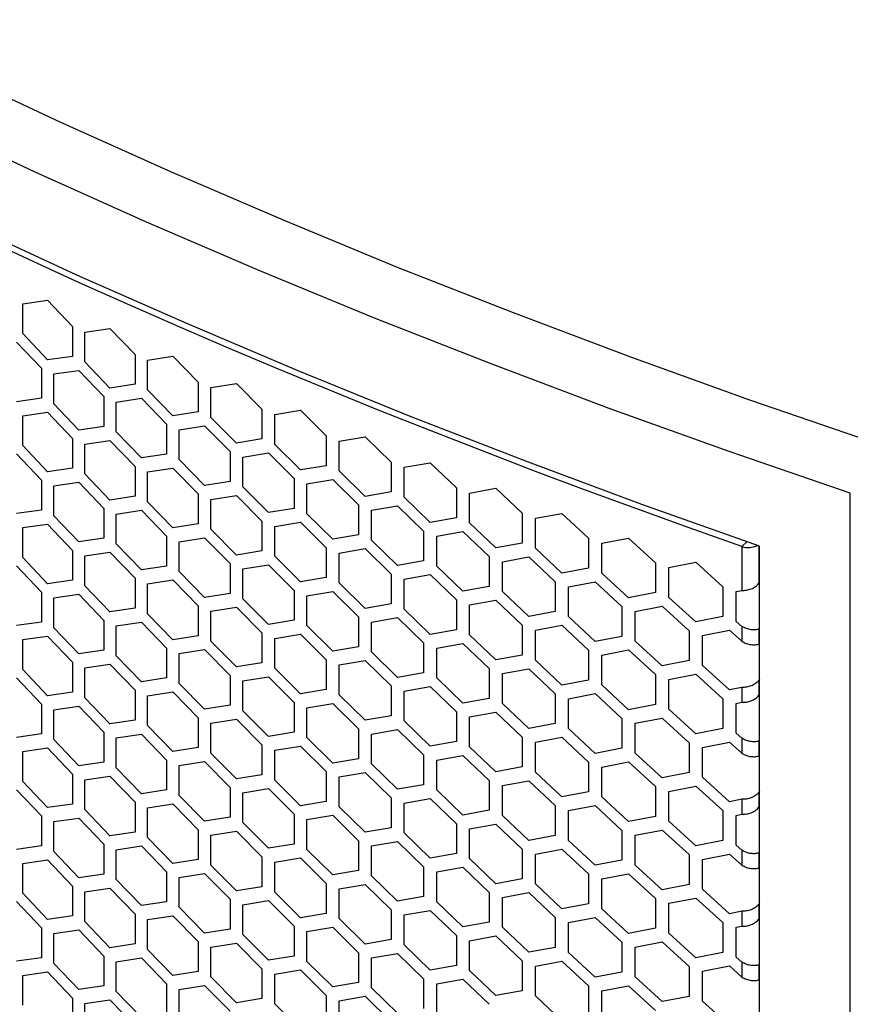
# Model space of a CAD drawing. Header units: millimetres. Extents: x 26293 to 29282, y 1612 to 3704.
# Tile 41 of 48: x 28674 to 28801, y 3083 to 3234. Entities that reach past the tile are written whole.
import ezdxf

# ---------------------------------------------------------------- set-up
doc = ezdxf.new("R2010")
doc.units = ezdxf.units.MM
doc.layers.add('1', color=7, linetype='Continuous')
doc.layers.add('5', color=251, linetype='Continuous')

msp = doc.modelspace()

# ---------------------------------------------------------------- linework, layer by layer
at = {"layer": '1'}
for p, q in [((28801.167, 2427.274), (28801.167, 3161.426)), ((28787.236, 2444.922), (28787.236, 3153.279))]:
    msp.add_line(p, q, dxfattribs=at)
at = {"layer": '1', "flags": 128}
for points in [[(28787.236, 3153.279), (28769.157, 3159.699), (28751.309, 3166.329), (28733.698, 3173.168), (28716.331, 3180.212), (28699.216, 3187.459), (28682.361, 3194.905), (28665.771, 3202.548), (28649.453, 3210.383), (28633.416, 3218.409), (28617.664, 3226.622), (28602.205, 3235.017)], [(28801.167, 3161.426), (28782.538, 3167.817), (28764.143, 3174.429), (28745.99, 3181.26), (28728.086, 3188.308), (28710.44, 3195.569), (28693.059, 3203.04), (28675.951, 3210.717), (28659.122, 3218.598), (28642.581, 3226.68), (28626.333, 3234.957)], [(28646.553, 3234.293), (28662.998, 3226.259), (28679.729, 3218.424), (28696.738, 3210.791), (28714.018, 3203.364), (28731.561, 3196.146), (28749.36, 3189.139), (28767.408, 3182.347), (28785.695, 3175.773), (28804.216, 3169.42)]]:
    msp.add_lwpolyline(points, dxfattribs=at)
at = {"layer": '5'}
for p, q in [((28674.033, 3190.494), (28677.842, 3191.039)), ((28674.033, 3185.912), (28674.033, 3190.494)), ((28677.842, 3191.039), (28681.666, 3187.012)), ((28681.666, 3187.012), (28681.666, 3182.429)), ((28677.842, 3181.874), (28674.033, 3185.912)), ((28683.582, 3186.148), (28687.427, 3186.718)), ((28683.582, 3181.565), (28683.582, 3186.148)), ((28687.427, 3186.718), (28691.285, 3182.717)), ((28673.083, 3184.632), (28676.889, 3180.592)), ((28681.666, 3182.429), (28677.842, 3181.874)), ((28691.285, 3182.717), (28691.285, 3178.134)), ((28693.219, 3181.865), (28697.097, 3182.462)), ((28697.097, 3182.462), (28700.99, 3178.487)), ((28687.427, 3177.554), (28683.582, 3181.565)), ((28693.219, 3177.283), (28693.219, 3181.865)), ((28676.889, 3180.592), (28676.889, 3176.009)), ((28678.797, 3179.721), (28682.624, 3180.279)), ((28678.797, 3175.139), (28678.797, 3179.721)), ((28682.624, 3180.279), (28686.464, 3176.264)), ((28691.285, 3178.134), (28687.427, 3177.554)), ((28700.99, 3178.487), (28700.99, 3173.904)), ((28702.941, 3177.648), (28706.853, 3178.271)), ((28706.853, 3178.271), (28710.779, 3174.322)), ((28686.464, 3176.264), (28686.464, 3171.682)), ((28697.097, 3173.297), (28693.219, 3177.283)), ((28702.941, 3173.066), (28702.941, 3177.648)), ((28676.889, 3176.009), (28673.083, 3175.467)), ((28682.624, 3171.114), (28678.797, 3175.139)), ((28688.39, 3175.407), (28692.251, 3175.99)), ((28688.39, 3170.824), (28688.39, 3175.407)), ((28692.251, 3175.99), (28696.126, 3172.002)), ((28674.033, 3173.311), (28677.842, 3173.855)), ((28674.033, 3168.728), (28674.033, 3173.311)), ((28677.842, 3173.855), (28681.666, 3169.828)), ((28700.99, 3173.904), (28697.097, 3173.297)), ((28710.779, 3174.322), (28710.779, 3169.74)), ((28712.747, 3173.497), (28716.693, 3174.146)), ((28712.747, 3168.915), (28712.747, 3173.497)), ((28716.693, 3174.146), (28720.652, 3170.224)), ((28686.464, 3171.682), (28682.624, 3171.114)), ((28696.126, 3172.002), (28696.126, 3167.419)), ((28698.069, 3171.157), (28701.965, 3171.767)), ((28701.965, 3171.767), (28705.874, 3167.804)), ((28706.853, 3169.107), (28702.941, 3173.066)), ((28692.251, 3166.825), (28688.39, 3170.824)), ((28698.069, 3166.575), (28698.069, 3171.157)), ((28720.652, 3170.224), (28720.652, 3165.642)), ((28677.842, 3164.691), (28674.033, 3168.728)), ((28681.666, 3169.828), (28681.666, 3165.246)), ((28683.582, 3168.964), (28687.427, 3169.534)), ((28683.582, 3164.382), (28683.582, 3168.964)), ((28687.427, 3169.534), (28691.285, 3165.533)), ((28710.779, 3169.74), (28706.853, 3169.107)), ((28716.693, 3164.982), (28712.747, 3168.915)), ((28722.637, 3169.412), (28726.616, 3170.088)), ((28722.637, 3164.83), (28722.637, 3169.412)), ((28726.616, 3170.088), (28730.608, 3166.192)), ((28673.083, 3167.448), (28676.889, 3163.408)), ((28696.126, 3167.419), (28692.251, 3166.825)), ((28705.874, 3167.804), (28705.874, 3163.222)), ((28707.834, 3166.973), (28711.763, 3167.609)), ((28711.763, 3167.609), (28715.706, 3163.673)), ((28701.965, 3162.602), (28698.069, 3166.575)), ((28707.834, 3162.39), (28707.834, 3166.973)), ((28720.652, 3165.642), (28716.693, 3164.982)), ((28730.608, 3166.192), (28730.608, 3161.61)), ((28732.608, 3165.394), (28736.62, 3166.097)), ((28736.62, 3166.097), (28740.644, 3162.228)), ((28681.666, 3165.246), (28677.842, 3164.691)), ((28687.427, 3160.37), (28683.582, 3164.382)), ((28691.285, 3165.533), (28691.285, 3160.951)), ((28693.219, 3164.682), (28697.097, 3165.278)), ((28693.219, 3160.1), (28693.219, 3164.682)), ((28697.097, 3165.278), (28700.99, 3161.303)), ((28726.616, 3160.923), (28722.637, 3164.83)), ((28732.608, 3160.812), (28732.608, 3165.394)), ((28676.889, 3163.408), (28676.889, 3158.826)), ((28678.797, 3162.537), (28682.624, 3163.095)), ((28682.624, 3163.095), (28686.464, 3159.081)), ((28705.874, 3163.222), (28701.965, 3162.602)), ((28715.706, 3163.673), (28715.706, 3159.091)), ((28717.682, 3162.855), (28721.644, 3163.517)), ((28717.682, 3158.272), (28717.682, 3162.855)), ((28721.644, 3163.517), (28725.62, 3159.608)), ((28678.797, 3157.955), (28678.797, 3162.537)), ((28700.99, 3161.303), (28700.99, 3156.721)), ((28702.941, 3160.465), (28706.853, 3161.088)), ((28706.853, 3161.088), (28710.779, 3157.139)), ((28711.763, 3158.444), (28707.834, 3162.39)), ((28730.608, 3161.61), (28726.616, 3160.923)), ((28740.644, 3162.228), (28740.644, 3157.646)), ((28742.66, 3161.443), (28746.703, 3162.173)), ((28742.66, 3156.861), (28742.66, 3161.443)), ((28746.703, 3162.173), (28750.759, 3158.331)), ((28691.285, 3160.951), (28687.427, 3160.37)), ((28697.097, 3156.114), (28693.219, 3160.1)), ((28702.941, 3155.883), (28702.941, 3160.465)), ((28725.62, 3159.608), (28725.62, 3155.026)), ((28736.62, 3156.932), (28732.608, 3160.812)), ((28676.889, 3158.826), (28673.083, 3158.284)), ((28686.464, 3159.081), (28686.464, 3154.498)), ((28688.39, 3158.223), (28692.251, 3158.806)), ((28688.39, 3153.641), (28688.39, 3158.223)), ((28692.251, 3158.806), (28696.126, 3154.818)), ((28715.706, 3159.091), (28711.763, 3158.444)), ((28721.644, 3154.352), (28717.682, 3158.272)), ((28727.613, 3158.803), (28731.608, 3159.492)), ((28727.613, 3154.221), (28727.613, 3158.803)), ((28731.608, 3159.492), (28735.616, 3155.61)), ((28750.759, 3158.331), (28750.759, 3153.749)), ((28752.791, 3157.56), (28756.866, 3158.317)), ((28756.866, 3158.317), (28760.952, 3154.503)), ((28674.033, 3156.127), (28677.842, 3156.672)), ((28677.842, 3156.672), (28681.666, 3152.645)), ((28682.624, 3153.93), (28678.797, 3157.955)), ((28700.99, 3156.721), (28697.097, 3156.114)), ((28710.779, 3157.139), (28710.779, 3152.556)), ((28712.747, 3156.314), (28716.693, 3156.963)), ((28716.693, 3156.963), (28720.652, 3153.04)), ((28740.644, 3157.646), (28736.62, 3156.932)), ((28746.703, 3153.008), (28742.66, 3156.861)), ((28752.791, 3152.978), (28752.791, 3157.56)), ((28674.033, 3151.545), (28674.033, 3156.127)), ((28706.853, 3151.923), (28702.941, 3155.883)), ((28712.747, 3151.731), (28712.747, 3156.314)), ((28725.62, 3155.026), (28721.644, 3154.352)), ((28735.616, 3155.61), (28735.616, 3151.028)), ((28737.624, 3154.818), (28741.652, 3155.535)), ((28741.652, 3155.535), (28745.691, 3151.679)), ((28686.464, 3154.498), (28682.624, 3153.93)), ((28692.251, 3149.642), (28688.39, 3153.641)), ((28696.126, 3154.818), (28696.126, 3150.236)), ((28698.069, 3153.973), (28701.965, 3154.583)), ((28698.069, 3149.391), (28698.069, 3153.973)), ((28701.965, 3154.583), (28705.874, 3150.621)), ((28731.608, 3150.328), (28727.613, 3154.221)), ((28737.624, 3150.236), (28737.624, 3154.818)), ((28750.759, 3153.749), (28746.703, 3153.008)), ((28760.952, 3154.503), (28760.952, 3149.921)), ((28763, 3153.746), (28767.105, 3154.53)), ((28763, 3149.163), (28763, 3153.746)), ((28767.105, 3154.53), (28771.222, 3150.744)), ((28785.267, 3153.964), (28784.505, 3153.238)), ((28681.666, 3152.645), (28681.666, 3148.062)), ((28683.582, 3151.78), (28687.427, 3152.351)), ((28687.427, 3152.351), (28691.285, 3148.349)), ((28710.779, 3152.556), (28706.853, 3151.923)), ((28720.652, 3153.04), (28720.652, 3148.458)), ((28722.637, 3152.229), (28726.616, 3152.904)), ((28722.637, 3147.646), (28722.637, 3152.229)), ((28726.616, 3152.904), (28730.608, 3149.009)), ((28756.866, 3149.153), (28752.791, 3152.978)), ((28784.505, 3153.238), (28784.505, 3146.497)), ((28787.134, 3153.315), (28787.134, 3147.583)), ((28677.842, 3147.507), (28674.033, 3151.545)), ((28683.582, 3147.198), (28683.582, 3151.78)), ((28705.874, 3150.621), (28705.874, 3146.038)), ((28716.693, 3147.798), (28712.747, 3151.731)), ((28735.616, 3151.028), (28731.608, 3150.328)), ((28745.691, 3151.679), (28745.691, 3147.097)), ((28747.716, 3150.901), (28751.775, 3151.645)), ((28747.716, 3146.319), (28747.716, 3150.901)), ((28751.775, 3151.645), (28755.846, 3147.817)), ((28771.222, 3150.744), (28771.222, 3146.161)), ((28773.285, 3150), (28777.42, 3150.812)), ((28777.42, 3150.812), (28781.567, 3147.054)), ((28673.083, 3150.264), (28676.889, 3146.224)), ((28696.126, 3150.236), (28692.251, 3149.642)), ((28701.965, 3145.418), (28698.069, 3149.391)), ((28707.834, 3149.789), (28711.763, 3150.425)), ((28707.834, 3145.207), (28707.834, 3149.789)), ((28711.763, 3150.425), (28715.706, 3146.489)), ((28730.608, 3149.009), (28730.608, 3144.426)), ((28741.652, 3146.37), (28737.624, 3150.236)), ((28760.952, 3149.921), (28756.866, 3149.153)), ((28767.105, 3145.366), (28763, 3149.163)), ((28773.285, 3145.418), (28773.285, 3150)), ((28681.666, 3148.062), (28677.842, 3147.507)), ((28691.285, 3148.349), (28691.285, 3143.767)), ((28693.219, 3147.498), (28697.097, 3148.095)), ((28693.219, 3142.916), (28693.219, 3147.498)), ((28697.097, 3148.095), (28700.99, 3144.119)), ((28720.652, 3148.458), (28716.693, 3147.798)), ((28726.616, 3143.74), (28722.637, 3147.646)), ((28732.608, 3148.21), (28736.62, 3148.913)), ((28732.608, 3143.628), (28732.608, 3148.21)), ((28736.62, 3148.913), (28740.644, 3145.044)), ((28755.846, 3147.817), (28755.846, 3143.235)), ((28757.886, 3147.053), (28761.976, 3147.823)), ((28761.976, 3147.823), (28766.078, 3144.023)), ((28787.134, 3147.583), (28787.236, 3147.76)), ((28676.889, 3146.224), (28676.889, 3141.642)), ((28687.427, 3143.186), (28683.582, 3147.198)), ((28705.874, 3146.038), (28701.965, 3145.418)), ((28715.706, 3146.489), (28715.706, 3141.907)), ((28717.682, 3145.671), (28721.644, 3146.333)), ((28721.644, 3146.333), (28725.62, 3142.424)), ((28745.691, 3147.097), (28741.652, 3146.37)), ((28751.775, 3142.48), (28747.716, 3146.319)), ((28757.886, 3142.47), (28757.886, 3147.053)), ((28771.222, 3146.161), (28767.105, 3145.366)), ((28781.567, 3147.054), (28781.567, 3142.471)), ((28783.645, 3146.324), (28784.505, 3146.497)), ((28783.645, 3141.742), (28783.645, 3146.324)), ((28678.797, 3145.354), (28682.624, 3145.911)), ((28678.797, 3140.772), (28678.797, 3145.354)), ((28682.624, 3145.911), (28686.464, 3141.897)), ((28711.763, 3141.26), (28707.834, 3145.207)), ((28717.682, 3141.089), (28717.682, 3145.671)), ((28730.608, 3144.426), (28726.616, 3143.74)), ((28740.644, 3145.044), (28740.644, 3140.462)), ((28742.66, 3144.26), (28746.703, 3144.989)), ((28746.703, 3144.989), (28750.759, 3141.148)), ((28777.42, 3141.648), (28773.285, 3145.418)), ((28691.285, 3143.767), (28687.427, 3143.186)), ((28697.097, 3138.93), (28693.219, 3142.916)), ((28700.99, 3144.119), (28700.99, 3139.537)), ((28702.941, 3143.281), (28706.853, 3143.904)), ((28702.941, 3138.699), (28702.941, 3143.281)), ((28706.853, 3143.904), (28710.779, 3139.955)), ((28736.62, 3139.748), (28732.608, 3143.628)), ((28742.66, 3139.677), (28742.66, 3144.26)), ((28755.846, 3143.235), (28751.775, 3142.48)), ((28766.078, 3144.023), (28766.078, 3139.441)), ((28768.133, 3143.272), (28772.253, 3144.071)), ((28768.133, 3138.69), (28768.133, 3143.272)), ((28772.253, 3144.071), (28776.385, 3140.298)), ((28676.889, 3141.642), (28673.083, 3141.1)), ((28686.464, 3141.897), (28686.464, 3137.315)), ((28688.39, 3141.039), (28692.251, 3141.623)), ((28692.251, 3141.623), (28696.126, 3137.634)), ((28715.706, 3141.907), (28711.763, 3141.26)), ((28725.62, 3142.424), (28725.62, 3137.842)), ((28727.613, 3141.619), (28731.608, 3142.308)), ((28727.613, 3137.037), (28727.613, 3141.619)), ((28731.608, 3142.308), (28735.616, 3138.426)), ((28761.976, 3138.659), (28757.886, 3142.47)), ((28781.567, 3142.471), (28777.42, 3141.648)), ((28784.505, 3140.967), (28783.645, 3141.742)), ((28682.624, 3136.747), (28678.797, 3140.772)), ((28688.39, 3136.457), (28688.39, 3141.039)), ((28710.779, 3139.955), (28710.779, 3135.373)), ((28721.644, 3137.169), (28717.682, 3141.089)), ((28740.644, 3140.462), (28736.62, 3139.748)), ((28750.759, 3141.148), (28750.759, 3136.565)), ((28752.791, 3140.377), (28756.866, 3141.134)), ((28752.791, 3135.794), (28752.791, 3140.377)), ((28756.866, 3141.134), (28760.952, 3137.319)), ((28776.385, 3140.298), (28776.385, 3135.716)), ((28778.456, 3139.562), (28782.606, 3140.388)), ((28782.606, 3140.388), (28784.505, 3138.676)), ((28784.505, 3140.967), (28784.505, 3138.676)), ((28787.236, 3140.565), (28787.134, 3140.563)), ((28787.134, 3140.563), (28787.134, 3138.272)), ((28674.033, 3138.943), (28677.842, 3139.488)), ((28674.033, 3134.361), (28674.033, 3138.943)), ((28677.842, 3139.488), (28681.666, 3135.461)), ((28700.99, 3139.537), (28697.097, 3138.93)), ((28706.853, 3134.739), (28702.941, 3138.699)), ((28712.747, 3139.13), (28716.693, 3139.779)), ((28712.747, 3134.548), (28712.747, 3139.13)), ((28716.693, 3139.779), (28720.652, 3135.857)), ((28735.616, 3138.426), (28735.616, 3133.844)), ((28746.703, 3135.825), (28742.66, 3139.677)), ((28766.078, 3139.441), (28761.976, 3138.659)), ((28772.253, 3134.906), (28768.133, 3138.69)), ((28778.456, 3134.979), (28778.456, 3139.562)), ((28686.464, 3137.315), (28682.624, 3136.747)), ((28696.126, 3137.634), (28696.126, 3133.052)), ((28698.069, 3136.79), (28701.965, 3137.399)), ((28701.965, 3137.399), (28705.874, 3133.437)), ((28725.62, 3137.842), (28721.644, 3137.169)), ((28731.608, 3133.144), (28727.613, 3137.037)), ((28737.624, 3137.635), (28741.652, 3138.351)), ((28737.624, 3133.052), (28737.624, 3137.635)), ((28741.652, 3138.351), (28745.691, 3134.496)), ((28760.952, 3137.319), (28760.952, 3132.737)), ((28763, 3136.562), (28767.105, 3137.347)), ((28767.105, 3137.347), (28771.222, 3133.56)), ((28787.134, 3138.272), (28787.236, 3138.274)), ((28681.666, 3135.461), (28681.666, 3130.879)), ((28692.251, 3132.458), (28688.39, 3136.457)), ((28698.069, 3132.207), (28698.069, 3136.79)), ((28710.779, 3135.373), (28706.853, 3134.739)), ((28720.652, 3135.857), (28720.652, 3131.274)), ((28722.637, 3135.045), (28726.616, 3135.721)), ((28726.616, 3135.721), (28730.608, 3131.825)), ((28750.759, 3136.565), (28746.703, 3135.825)), ((28756.866, 3131.969), (28752.791, 3135.794)), ((28763, 3131.98), (28763, 3136.562)), ((28776.385, 3135.716), (28772.253, 3134.906)), ((28677.842, 3130.324), (28674.033, 3134.361)), ((28683.582, 3134.597), (28687.427, 3135.167)), ((28683.582, 3130.014), (28683.582, 3134.597)), ((28687.427, 3135.167), (28691.285, 3131.166)), ((28716.693, 3130.615), (28712.747, 3134.548)), ((28722.637, 3130.463), (28722.637, 3135.045)), ((28735.616, 3133.844), (28731.608, 3133.144)), ((28745.691, 3134.496), (28745.691, 3129.913)), ((28747.716, 3133.718), (28751.775, 3134.461)), ((28751.775, 3134.461), (28755.846, 3130.633)), ((28782.606, 3131.223), (28778.456, 3134.979)), ((28673.083, 3133.081), (28676.889, 3129.041)), ((28696.126, 3133.052), (28692.251, 3132.458)), ((28705.874, 3133.437), (28705.874, 3128.855)), ((28707.834, 3132.606), (28711.763, 3133.241)), ((28707.834, 3128.023), (28707.834, 3132.606)), ((28711.763, 3133.241), (28715.706, 3129.306)), ((28741.652, 3129.186), (28737.624, 3133.052)), ((28747.716, 3129.135), (28747.716, 3133.718)), ((28760.952, 3132.737), (28756.866, 3131.969)), ((28771.222, 3133.56), (28771.222, 3128.978)), ((28773.285, 3132.816), (28777.42, 3133.629)), ((28773.285, 3128.234), (28773.285, 3132.816)), ((28777.42, 3133.629), (28781.567, 3129.87)), ((28787.236, 3132.867), (28787.134, 3132.691)), ((28787.134, 3132.691), (28787.134, 3130.4)), ((28681.666, 3130.879), (28677.842, 3130.324)), ((28691.285, 3131.166), (28691.285, 3126.584)), ((28693.219, 3130.315), (28697.097, 3130.911)), ((28697.097, 3130.911), (28700.99, 3126.936)), ((28701.965, 3128.235), (28698.069, 3132.207)), ((28720.652, 3131.274), (28716.693, 3130.615)), ((28730.608, 3131.825), (28730.608, 3127.243)), ((28732.608, 3131.027), (28736.62, 3131.729)), ((28732.608, 3126.444), (28732.608, 3131.027)), ((28736.62, 3131.729), (28740.644, 3127.861)), ((28767.105, 3128.182), (28763, 3131.98)), ((28784.505, 3131.604), (28782.606, 3131.223)), ((28784.505, 3131.604), (28784.505, 3129.313)), ((28687.427, 3126.003), (28683.582, 3130.014)), ((28693.219, 3125.732), (28693.219, 3130.315)), ((28715.706, 3129.306), (28715.706, 3124.723)), ((28726.616, 3126.556), (28722.637, 3130.463)), ((28745.691, 3129.913), (28741.652, 3129.186)), ((28755.846, 3130.633), (28755.846, 3126.051)), ((28757.886, 3129.869), (28761.976, 3130.64)), ((28757.886, 3125.287), (28757.886, 3129.869)), ((28761.976, 3130.64), (28766.078, 3126.839)), ((28781.567, 3129.87), (28781.567, 3125.288)), ((28783.645, 3129.14), (28784.505, 3129.313)), ((28787.134, 3130.4), (28787.236, 3130.576)), ((28676.889, 3129.041), (28676.889, 3124.458)), ((28678.797, 3128.17), (28682.624, 3128.728)), ((28678.797, 3123.588), (28678.797, 3128.17)), ((28682.624, 3128.728), (28686.464, 3124.713)), ((28705.874, 3128.855), (28701.965, 3128.235)), ((28711.763, 3124.077), (28707.834, 3128.023)), ((28717.682, 3128.487), (28721.644, 3129.15)), ((28717.682, 3123.905), (28717.682, 3128.487)), ((28721.644, 3129.15), (28725.62, 3125.241)), ((28740.644, 3127.861), (28740.644, 3123.278)), ((28742.66, 3127.076), (28746.703, 3127.806)), ((28746.703, 3127.806), (28750.759, 3123.964)), ((28751.775, 3125.297), (28747.716, 3129.135)), ((28771.222, 3128.978), (28767.105, 3128.182)), ((28777.42, 3124.464), (28773.285, 3128.234)), ((28783.645, 3124.558), (28783.645, 3129.14)), ((28691.285, 3126.584), (28687.427, 3126.003)), ((28700.99, 3126.936), (28700.99, 3122.353)), ((28702.941, 3126.098), (28706.853, 3126.72)), ((28706.853, 3126.72), (28710.779, 3122.771)), ((28730.608, 3127.243), (28726.616, 3126.556)), ((28736.62, 3122.565), (28732.608, 3126.444)), ((28742.66, 3122.494), (28742.66, 3127.076)), ((28766.078, 3126.839), (28766.078, 3122.257)), ((28768.133, 3126.089), (28772.253, 3126.887)), ((28772.253, 3126.887), (28776.385, 3123.115)), ((28697.097, 3121.746), (28693.219, 3125.732)), ((28702.941, 3121.515), (28702.941, 3126.098)), ((28725.62, 3125.241), (28725.62, 3120.658)), ((28727.613, 3124.436), (28731.608, 3125.125)), ((28731.608, 3125.125), (28735.616, 3121.243)), ((28755.846, 3126.051), (28751.775, 3125.297)), ((28761.976, 3121.475), (28757.886, 3125.287)), ((28768.133, 3121.507), (28768.133, 3126.089)), ((28781.567, 3125.288), (28777.42, 3124.464)), ((28676.889, 3124.458), (28673.083, 3123.916)), ((28682.624, 3119.563), (28678.797, 3123.588)), ((28686.464, 3124.713), (28686.464, 3120.131)), ((28688.39, 3123.856), (28692.251, 3124.439)), ((28688.39, 3119.273), (28688.39, 3123.856)), ((28692.251, 3124.439), (28696.126, 3120.451)), ((28715.706, 3124.723), (28711.763, 3124.077)), ((28721.644, 3119.985), (28717.682, 3123.905)), ((28727.613, 3119.853), (28727.613, 3124.436)), ((28740.644, 3123.278), (28736.62, 3122.565)), ((28750.759, 3123.964), (28750.759, 3119.382)), ((28752.791, 3123.193), (28756.866, 3123.95)), ((28756.866, 3123.95), (28760.952, 3120.136)), ((28784.505, 3123.784), (28783.645, 3124.558)), ((28784.505, 3123.784), (28784.505, 3121.492)), ((28787.236, 3123.381), (28787.134, 3123.379)), ((28787.134, 3123.379), (28787.134, 3121.088)), ((28674.033, 3121.76), (28677.842, 3122.305)), ((28674.033, 3117.177), (28674.033, 3121.76)), ((28677.842, 3122.305), (28681.666, 3118.277)), ((28700.99, 3122.353), (28697.097, 3121.746)), ((28710.779, 3122.771), (28710.779, 3118.189)), ((28712.747, 3121.946), (28716.693, 3122.595)), ((28712.747, 3117.364), (28712.747, 3121.946)), ((28716.693, 3122.595), (28720.652, 3118.673)), ((28746.703, 3118.641), (28742.66, 3122.494)), ((28752.791, 3118.611), (28752.791, 3123.193)), ((28766.078, 3122.257), (28761.976, 3121.475)), ((28776.385, 3123.115), (28776.385, 3118.532)), ((28778.456, 3122.378), (28782.606, 3123.204)), ((28778.456, 3117.796), (28778.456, 3122.378)), ((28782.606, 3123.204), (28784.505, 3121.492)), ((28696.126, 3120.451), (28696.126, 3115.869)), ((28706.853, 3117.556), (28702.941, 3121.515)), ((28725.62, 3120.658), (28721.644, 3119.985)), ((28735.616, 3121.243), (28735.616, 3116.66)), ((28737.624, 3120.451), (28741.652, 3121.167)), ((28737.624, 3115.869), (28737.624, 3120.451)), ((28741.652, 3121.167), (28745.691, 3117.312)), ((28772.253, 3117.723), (28768.133, 3121.507)), ((28787.134, 3121.088), (28787.236, 3121.09)), ((28686.464, 3120.131), (28682.624, 3119.563)), ((28692.251, 3115.275), (28688.39, 3119.273)), ((28698.069, 3119.606), (28701.965, 3120.216)), ((28698.069, 3115.024), (28698.069, 3119.606)), ((28701.965, 3120.216), (28705.874, 3116.253)), ((28731.608, 3115.96), (28727.613, 3119.853)), ((28750.759, 3119.382), (28746.703, 3118.641)), ((28760.952, 3120.136), (28760.952, 3115.554)), ((28763, 3119.378), (28767.105, 3120.163)), ((28763, 3114.796), (28763, 3119.378)), ((28767.105, 3120.163), (28771.222, 3116.376)), ((28681.666, 3118.277), (28681.666, 3113.695)), ((28683.582, 3117.413), (28687.427, 3117.984)), ((28683.582, 3112.831), (28683.582, 3117.413)), ((28687.427, 3117.984), (28691.285, 3113.982)), ((28710.779, 3118.189), (28706.853, 3117.556)), ((28716.693, 3113.431), (28712.747, 3117.364)), ((28720.652, 3118.673), (28720.652, 3114.091)), ((28722.637, 3117.861), (28726.616, 3118.537)), ((28722.637, 3113.279), (28722.637, 3117.861)), ((28726.616, 3118.537), (28730.608, 3114.641)), ((28745.691, 3117.312), (28745.691, 3112.73)), ((28747.716, 3116.534), (28751.775, 3117.278)), ((28751.775, 3117.278), (28755.846, 3113.45)), ((28756.866, 3114.785), (28752.791, 3118.611)), ((28776.385, 3118.532), (28772.253, 3117.723)), ((28782.606, 3114.04), (28778.456, 3117.796)), ((28673.083, 3115.897), (28676.889, 3111.857)), ((28677.842, 3113.14), (28674.033, 3117.177)), ((28696.126, 3115.869), (28692.251, 3115.275)), ((28705.874, 3116.253), (28705.874, 3111.671)), ((28707.834, 3115.422), (28711.763, 3116.058)), ((28711.763, 3116.058), (28715.706, 3112.122)), ((28735.616, 3116.66), (28731.608, 3115.96)), ((28741.652, 3112.003), (28737.624, 3115.869)), ((28747.716, 3111.952), (28747.716, 3116.534)), ((28771.222, 3116.376), (28771.222, 3111.794)), ((28773.285, 3115.633), (28777.42, 3116.445)), ((28777.42, 3116.445), (28781.567, 3112.686)), ((28787.236, 3115.684), (28787.134, 3115.507)), ((28701.965, 3111.051), (28698.069, 3115.024)), ((28707.834, 3110.84), (28707.834, 3115.422)), ((28730.608, 3114.641), (28730.608, 3110.059)), ((28732.608, 3113.843), (28736.62, 3114.546)), ((28736.62, 3114.546), (28740.644, 3110.677)), ((28760.952, 3115.554), (28756.866, 3114.785)), ((28767.105, 3110.998), (28763, 3114.796)), ((28773.285, 3111.051), (28773.285, 3115.633)), ((28784.505, 3114.421), (28782.606, 3114.04)), ((28784.505, 3114.421), (28784.505, 3112.13)), ((28787.134, 3115.507), (28787.134, 3113.216)), ((28681.666, 3113.695), (28677.842, 3113.14)), ((28687.427, 3108.819), (28683.582, 3112.831)), ((28691.285, 3113.982), (28691.285, 3109.4)), ((28693.219, 3113.131), (28697.097, 3113.727)), ((28693.219, 3108.549), (28693.219, 3113.131)), ((28697.097, 3113.727), (28700.99, 3109.752)), ((28720.652, 3114.091), (28716.693, 3113.431)), ((28726.616, 3109.373), (28722.637, 3113.279)), ((28732.608, 3109.261), (28732.608, 3113.843)), ((28745.691, 3112.73), (28741.652, 3112.003)), ((28755.846, 3113.45), (28755.846, 3108.867)), ((28757.886, 3112.685), (28761.976, 3113.456)), ((28757.886, 3108.103), (28757.886, 3112.685)), ((28761.976, 3113.456), (28766.078, 3109.656)), ((28781.567, 3112.686), (28781.567, 3108.104)), ((28787.134, 3113.216), (28787.236, 3113.392)), ((28676.889, 3111.857), (28676.889, 3107.275)), ((28678.797, 3110.987), (28682.624, 3111.544)), ((28682.624, 3111.544), (28686.464, 3107.53)), ((28705.874, 3111.671), (28701.965, 3111.051)), ((28715.706, 3112.122), (28715.706, 3107.54)), ((28717.682, 3111.304), (28721.644, 3111.966)), ((28717.682, 3106.721), (28717.682, 3111.304)), ((28721.644, 3111.966), (28725.62, 3108.057)), ((28751.775, 3108.113), (28747.716, 3111.952)), ((28771.222, 3111.794), (28767.105, 3110.998)), ((28783.645, 3111.957), (28784.505, 3112.13)), ((28783.645, 3107.374), (28783.645, 3111.957)), ((28678.797, 3106.404), (28678.797, 3110.987)), ((28700.99, 3109.752), (28700.99, 3105.17)), ((28711.763, 3106.893), (28707.834, 3110.84)), ((28730.608, 3110.059), (28726.616, 3109.373)), ((28740.644, 3110.677), (28740.644, 3106.095)), ((28742.66, 3109.892), (28746.703, 3110.622)), ((28742.66, 3105.31), (28742.66, 3109.892)), ((28746.703, 3110.622), (28750.759, 3106.78)), ((28766.078, 3109.656), (28766.078, 3105.073)), ((28768.133, 3108.905), (28772.253, 3109.704)), ((28772.253, 3109.704), (28776.385, 3105.931)), ((28777.42, 3107.281), (28773.285, 3111.051)), ((28691.285, 3109.4), (28687.427, 3108.819)), ((28697.097, 3104.563), (28693.219, 3108.549)), ((28702.941, 3108.914), (28706.853, 3109.537)), ((28702.941, 3104.332), (28702.941, 3108.914)), ((28706.853, 3109.537), (28710.779, 3105.588)), ((28736.62, 3105.381), (28732.608, 3109.261)), ((28755.846, 3108.867), (28751.775, 3108.113)), ((28768.133, 3104.323), (28768.133, 3108.905)), ((28676.889, 3107.275), (28673.083, 3106.733)), ((28686.464, 3107.53), (28686.464, 3102.948)), ((28688.39, 3106.672), (28692.251, 3107.256)), ((28688.39, 3102.09), (28688.39, 3106.672)), ((28692.251, 3107.256), (28696.126, 3103.267)), ((28715.706, 3107.54), (28711.763, 3106.893)), ((28721.644, 3102.802), (28717.682, 3106.721)), ((28725.62, 3108.057), (28725.62, 3103.475)), ((28727.613, 3107.252), (28731.608, 3107.941)), ((28727.613, 3102.67), (28727.613, 3107.252)), ((28731.608, 3107.941), (28735.616, 3104.059)), ((28750.759, 3106.78), (28750.759, 3102.198)), ((28752.791, 3106.009), (28756.866, 3106.766)), ((28756.866, 3106.766), (28760.952, 3102.952)), ((28761.976, 3104.292), (28757.886, 3108.103)), ((28781.567, 3108.104), (28777.42, 3107.281)), ((28784.505, 3106.6), (28783.645, 3107.374)), ((28674.033, 3104.576), (28677.842, 3105.121)), ((28677.842, 3105.121), (28681.666, 3101.094)), ((28682.624, 3102.38), (28678.797, 3106.404)), ((28700.99, 3105.17), (28697.097, 3104.563)), ((28710.779, 3105.588), (28710.779, 3101.005)), ((28712.747, 3104.763), (28716.693, 3105.412)), ((28716.693, 3105.412), (28720.652, 3101.489)), ((28740.644, 3106.095), (28736.62, 3105.381)), ((28746.703, 3101.457), (28742.66, 3105.31)), ((28752.791, 3101.427), (28752.791, 3106.009)), ((28776.385, 3105.931), (28776.385, 3101.349)), ((28778.456, 3105.194), (28782.606, 3106.021)), ((28778.456, 3100.612), (28778.456, 3105.194)), ((28782.606, 3106.021), (28784.505, 3104.309)), ((28784.505, 3106.6), (28784.505, 3104.309)), ((28787.236, 3106.198), (28787.134, 3106.196)), ((28787.134, 3106.196), (28787.134, 3103.905)), ((28674.033, 3099.994), (28674.033, 3104.576)), ((28706.853, 3100.372), (28702.941, 3104.332)), ((28712.747, 3100.18), (28712.747, 3104.763)), ((28735.616, 3104.059), (28735.616, 3099.477)), ((28737.624, 3103.267), (28741.652, 3103.984)), ((28741.652, 3103.984), (28745.691, 3100.128)), ((28766.078, 3105.073), (28761.976, 3104.292)), ((28772.253, 3100.539), (28768.133, 3104.323)), ((28787.134, 3103.905), (28787.236, 3103.906)), ((28686.464, 3102.948), (28682.624, 3102.38)), ((28692.251, 3098.091), (28688.39, 3102.09)), ((28696.126, 3103.267), (28696.126, 3098.685)), ((28698.069, 3102.422), (28701.965, 3103.032)), ((28698.069, 3097.84), (28698.069, 3102.422)), ((28701.965, 3103.032), (28705.874, 3099.07)), ((28725.62, 3103.475), (28721.644, 3102.802)), ((28731.608, 3098.777), (28727.613, 3102.67)), ((28737.624, 3098.685), (28737.624, 3103.267)), ((28750.759, 3102.198), (28746.703, 3101.457)), ((28760.952, 3102.952), (28760.952, 3098.37)), ((28763, 3102.195), (28767.105, 3102.979)), ((28763, 3097.612), (28763, 3102.195)), ((28767.105, 3102.979), (28771.222, 3099.193)), ((28681.666, 3101.094), (28681.666, 3096.511)), ((28683.582, 3100.229), (28687.427, 3100.8)), ((28687.427, 3100.8), (28691.285, 3096.799)), ((28710.779, 3101.005), (28706.853, 3100.372)), ((28720.652, 3101.489), (28720.652, 3096.907)), ((28722.637, 3100.678), (28726.616, 3101.353)), ((28722.637, 3096.095), (28722.637, 3100.678)), ((28726.616, 3101.353), (28730.608, 3097.458)), ((28756.866, 3097.602), (28752.791, 3101.427)), ((28776.385, 3101.349), (28772.253, 3100.539)), ((28782.606, 3096.856), (28778.456, 3100.612)), ((28677.842, 3095.956), (28674.033, 3099.994)), ((28683.582, 3095.647), (28683.582, 3100.229)), ((28705.874, 3099.07), (28705.874, 3094.488)), ((28716.693, 3096.247), (28712.747, 3100.18)), ((28735.616, 3099.477), (28731.608, 3098.777)), ((28745.691, 3100.128), (28745.691, 3095.546)), ((28747.716, 3099.35), (28751.775, 3100.094)), ((28747.716, 3094.768), (28747.716, 3099.35)), ((28751.775, 3100.094), (28755.846, 3096.266)), ((28771.222, 3099.193), (28771.222, 3094.611)), ((28773.285, 3098.449), (28777.42, 3099.262)), ((28777.42, 3099.262), (28781.567, 3095.503)), ((28673.083, 3098.714), (28676.889, 3094.674)), ((28696.126, 3098.685), (28692.251, 3098.091)), ((28701.965, 3093.867), (28698.069, 3097.84)), ((28707.834, 3098.238), (28711.763, 3098.874)), ((28707.834, 3093.656), (28707.834, 3098.238)), ((28711.763, 3098.874), (28715.706, 3094.938)), ((28741.652, 3094.819), (28737.624, 3098.685)), ((28760.952, 3098.37), (28756.866, 3097.602)), ((28767.105, 3093.815), (28763, 3097.612)), ((28773.285, 3093.867), (28773.285, 3098.449)), ((28787.236, 3098.5), (28787.134, 3098.324)), ((28787.134, 3098.324), (28787.134, 3096.033)), ((28681.666, 3096.511), (28677.842, 3095.956)), ((28691.285, 3096.799), (28691.285, 3092.216)), ((28693.219, 3095.947), (28697.097, 3096.544)), ((28697.097, 3096.544), (28700.99, 3092.569)), ((28720.652, 3096.907), (28716.693, 3096.247)), ((28726.616, 3092.189), (28722.637, 3096.095)), ((28730.608, 3097.458), (28730.608, 3092.875)), ((28732.608, 3096.659), (28736.62, 3097.362)), ((28732.608, 3092.077), (28732.608, 3096.659)), ((28736.62, 3097.362), (28740.644, 3093.493)), ((28755.846, 3096.266), (28755.846, 3091.684)), ((28757.886, 3095.502), (28761.976, 3096.272)), ((28761.976, 3096.272), (28766.078, 3092.472)), ((28784.505, 3097.237), (28782.606, 3096.856)), ((28784.505, 3097.237), (28784.505, 3094.946)), ((28787.134, 3096.033), (28787.236, 3096.209)), ((28676.889, 3094.674), (28676.889, 3090.091)), ((28687.427, 3091.635), (28683.582, 3095.647)), ((28693.219, 3091.365), (28693.219, 3095.947)), ((28715.706, 3094.938), (28715.706, 3090.356)), ((28717.682, 3094.12), (28721.644, 3094.783)), ((28721.644, 3094.783), (28725.62, 3090.873)), ((28745.691, 3095.546), (28741.652, 3094.819)), ((28751.775, 3090.929), (28747.716, 3094.768)), ((28757.886, 3090.919), (28757.886, 3095.502)), ((28771.222, 3094.611), (28767.105, 3093.815)), ((28781.567, 3095.503), (28781.567, 3090.92)), ((28783.645, 3094.773), (28784.505, 3094.946)), ((28783.645, 3090.191), (28783.645, 3094.773)), ((28678.797, 3093.803), (28682.624, 3094.361)), ((28678.797, 3089.221), (28678.797, 3093.803)), ((28682.624, 3094.361), (28686.464, 3090.346)), ((28705.874, 3094.488), (28701.965, 3093.867)), ((28711.763, 3089.71), (28707.834, 3093.656)), ((28717.682, 3089.538), (28717.682, 3094.12)), ((28740.644, 3093.493), (28740.644, 3088.911)), ((28742.66, 3092.709), (28746.703, 3093.438)), ((28746.703, 3093.438), (28750.759, 3089.597)), ((28777.42, 3090.097), (28773.285, 3093.867)), ((28691.285, 3092.216), (28687.427, 3091.635)), ((28700.99, 3092.569), (28700.99, 3087.986)), ((28702.941, 3091.73), (28706.853, 3092.353)), ((28702.941, 3087.148), (28702.941, 3091.73)), ((28706.853, 3092.353), (28710.779, 3088.404)), ((28730.608, 3092.875), (28726.616, 3092.189)), ((28736.62, 3088.198), (28732.608, 3092.077)), ((28742.66, 3088.126), (28742.66, 3092.709)), ((28755.846, 3091.684), (28751.775, 3090.929)), ((28766.078, 3092.472), (28766.078, 3087.89)), ((28768.133, 3091.722), (28772.253, 3092.52)), ((28768.133, 3087.139), (28768.133, 3091.722)), ((28772.253, 3092.52), (28776.385, 3088.747)), ((28676.889, 3090.091), (28673.083, 3089.549)), ((28686.464, 3090.346), (28686.464, 3085.764)), ((28688.39, 3089.488), (28692.251, 3090.072)), ((28692.251, 3090.072), (28696.126, 3086.084)), ((28697.097, 3087.379), (28693.219, 3091.365)), ((28715.706, 3090.356), (28711.763, 3089.71)), ((28725.62, 3090.873), (28725.62, 3086.291)), ((28727.613, 3090.068), (28731.608, 3090.758)), ((28727.613, 3085.486), (28727.613, 3090.068)), ((28731.608, 3090.758), (28735.616, 3086.875)), ((28761.976, 3087.108), (28757.886, 3090.919)), ((28781.567, 3090.92), (28777.42, 3090.097)), ((28784.505, 3089.416), (28783.645, 3090.191)), ((28682.624, 3085.196), (28678.797, 3089.221)), ((28688.39, 3084.906), (28688.39, 3089.488)), ((28721.644, 3085.618), (28717.682, 3089.538)), ((28740.644, 3088.911), (28736.62, 3088.198)), ((28750.759, 3089.597), (28750.759, 3085.015)), ((28752.791, 3088.826), (28756.866, 3089.583)), ((28752.791, 3084.243), (28752.791, 3088.826)), ((28756.866, 3089.583), (28760.952, 3085.769)), ((28776.385, 3088.747), (28776.385, 3084.165)), ((28778.456, 3088.011), (28782.606, 3088.837)), ((28782.606, 3088.837), (28784.505, 3087.125)), ((28784.505, 3089.416), (28784.505, 3087.125)), ((28787.236, 3089.014), (28787.134, 3089.012)), ((28787.134, 3089.012), (28787.134, 3086.721)), ((28674.033, 3087.392), (28677.842, 3087.937)), ((28674.033, 3082.81), (28674.033, 3087.392)), ((28677.842, 3087.937), (28681.666, 3083.91)), ((28700.99, 3087.986), (28697.097, 3087.379)), ((28706.853, 3083.188), (28702.941, 3087.148)), ((28710.779, 3088.404), (28710.779, 3083.822)), ((28712.747, 3087.579), (28716.693, 3088.228)), ((28712.747, 3082.997), (28712.747, 3087.579)), ((28716.693, 3088.228), (28720.652, 3084.306)), ((28746.703, 3084.274), (28742.66, 3088.126)), ((28766.078, 3087.89), (28761.976, 3087.108)), ((28772.253, 3083.355), (28768.133, 3087.139)), ((28778.456, 3083.428), (28778.456, 3088.011)), ((28686.464, 3085.764), (28682.624, 3085.196)), ((28696.126, 3086.084), (28696.126, 3081.501)), ((28698.069, 3085.239), (28701.965, 3085.848)), ((28701.965, 3085.848), (28705.874, 3081.886)), ((28725.62, 3086.291), (28721.644, 3085.618)), ((28731.608, 3081.593), (28727.613, 3085.486)), ((28735.616, 3086.875), (28735.616, 3082.293)), ((28737.624, 3086.084), (28741.652, 3086.8)), ((28737.624, 3081.501), (28737.624, 3086.084)), ((28741.652, 3086.8), (28745.691, 3082.945)), ((28760.952, 3085.769), (28760.952, 3081.186)), ((28763, 3085.011), (28767.105, 3085.796)), ((28767.105, 3085.796), (28771.222, 3082.009)), ((28787.134, 3086.721), (28787.236, 3086.723)), ((28692.251, 3080.907), (28688.39, 3084.906)), ((28698.069, 3080.657), (28698.069, 3085.239)), ((28720.652, 3084.306), (28720.652, 3079.723)), ((28722.637, 3083.494), (28726.616, 3084.17)), ((28726.616, 3084.17), (28730.608, 3080.274)), ((28750.759, 3085.015), (28746.703, 3084.274)), ((28756.866, 3080.418), (28752.791, 3084.243)), ((28763, 3080.429), (28763, 3085.011)), ((28776.385, 3084.165), (28772.253, 3083.355)), ((28681.666, 3083.91), (28681.666, 3079.328)), ((28683.582, 3083.046), (28687.427, 3083.616)), ((28683.582, 3078.464), (28683.582, 3083.046)), ((28687.427, 3083.616), (28691.285, 3079.615)), ((28710.779, 3083.822), (28706.853, 3083.188)), ((28716.693, 3079.064), (28712.747, 3082.997)), ((28722.637, 3078.912), (28722.637, 3083.494)), ((28782.606, 3079.672), (28778.456, 3083.428))]:
    msp.add_line(p, q, dxfattribs=at)
at = {"layer": '5', "flags": 128}
msp.add_lwpolyline([(28784.505, 3153.238), (28776.408, 3156.097), (28768.357, 3158.998), (28760.351, 3161.941), (28752.393, 3164.926), (28744.481, 3167.953), (28736.618, 3171.021), (28728.803, 3174.13), (28721.038, 3177.281), (28713.323, 3180.472), (28705.658, 3183.703), (28698.044, 3186.974), (28690.483, 3190.286), (28682.973, 3193.637), (28675.517, 3197.027), (28668.115, 3200.456)], dxfattribs=at)
at = {"layer": '5'}
msp.add_arc((28785.5, 3156.126), 3.054, 250.98852, 296.90335, dxfattribs=at)
for points in [[(28784.505, 3146.497), (28784.732, 3146.498), (28785.185, 3146.502), (28785.948, 3146.71), (28786.653, 3147.065), (28786.974, 3147.411), (28787.134, 3147.583)], [(28787.134, 3140.563), (28786.974, 3140.514), (28786.653, 3140.417), (28785.948, 3140.435), (28785.185, 3140.599), (28784.732, 3140.845), (28784.505, 3140.967)], [(28784.505, 3138.676), (28784.732, 3138.553), (28785.185, 3138.308), (28785.948, 3138.144), (28786.653, 3138.126), (28786.974, 3138.223), (28787.134, 3138.272)], [(28787.134, 3132.691), (28786.974, 3132.518), (28786.653, 3132.172), (28785.948, 3131.818), (28785.185, 3131.609), (28784.732, 3131.606), (28784.505, 3131.604)], [(28784.505, 3129.313), (28784.732, 3129.315), (28785.185, 3129.318), (28785.948, 3129.527), (28786.653, 3129.881), (28786.974, 3130.227), (28787.134, 3130.4)], [(28787.134, 3123.379), (28786.974, 3123.331), (28786.653, 3123.233), (28785.948, 3123.252), (28785.185, 3123.416), (28784.732, 3123.661), (28784.505, 3123.784)], [(28784.505, 3121.492), (28784.732, 3121.37), (28785.185, 3121.124), (28785.948, 3120.961), (28786.653, 3120.942), (28786.974, 3121.04), (28787.134, 3121.088)], [(28787.134, 3115.507), (28786.974, 3115.334), (28786.653, 3114.989), (28785.948, 3114.634), (28785.185, 3114.425), (28784.732, 3114.422), (28784.505, 3114.421)], [(28784.505, 3112.13), (28784.732, 3112.131), (28785.185, 3112.134), (28785.948, 3112.343), (28786.653, 3112.698), (28786.974, 3113.043), (28787.134, 3113.216)], [(28787.134, 3106.196), (28786.974, 3106.147), (28786.653, 3106.05), (28785.948, 3106.068), (28785.185, 3106.232), (28784.732, 3106.477), (28784.505, 3106.6)], [(28784.505, 3104.309), (28784.732, 3104.186), (28785.185, 3103.941), (28785.948, 3103.777), (28786.653, 3103.759), (28786.974, 3103.856), (28787.134, 3103.905)], [(28787.134, 3098.324), (28786.974, 3098.151), (28786.653, 3097.805), (28785.948, 3097.451), (28785.185, 3097.242), (28784.732, 3097.239), (28784.505, 3097.237)], [(28784.505, 3094.946), (28784.732, 3094.947), (28785.185, 3094.951), (28785.948, 3095.159), (28786.653, 3095.514), (28786.974, 3095.86), (28787.134, 3096.033)], [(28787.134, 3089.012), (28786.974, 3088.963), (28786.653, 3088.866), (28785.948, 3088.884), (28785.185, 3089.048), (28784.732, 3089.294), (28784.505, 3089.416)], [(28784.505, 3087.125), (28784.732, 3087.002), (28785.185, 3086.757), (28785.948, 3086.593), (28786.653, 3086.575), (28786.974, 3086.672), (28787.134, 3086.721)]]:
    msp.add_open_spline(points, degree=3, dxfattribs=at)

doc.saveas('drawing.dxf')
